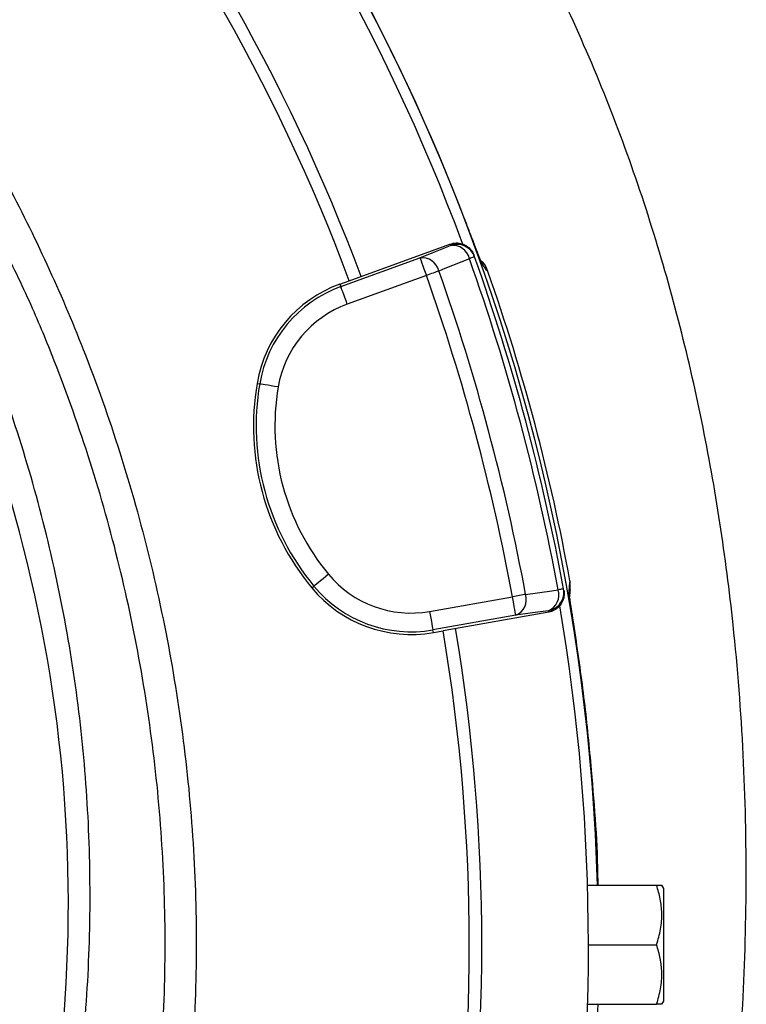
# Model space of a CAD drawing. Header units: millimetres. Extents: x 2565 to 4379, y 1813 to 5592.
# Tile 25 of 27: x 3804 to 4036, y 4644 to 4958. Entities that reach past the tile are written whole.
import ezdxf

# ---------------------------------------------------------------- set-up
doc = ezdxf.new("R2010")
doc.units = ezdxf.units.MM
doc.header["$LTSCALE"] = 2

msp = doc.modelspace()

# ---------------------------------------------------------------- linework, layer by layer
at = {"color": 7, "linetype": 'Continuous', "lineweight": 25}
for p, q in [((3909.24, 4874.82), (3941.36, 4886.51)), ((3941.52, 4886.06), (3941.36, 4886.51)), ((3906.54, 4872.94), (3931.79, 4882.13)), ((3949.22, 4882.43), (3949.06, 4882.88)), ((3951.53, 4880.47), (3951.8, 4879.8)), ((3933.84, 4876.49), (3908.6, 4867.31)), ((3953.47, 4877.77), (3953.49, 4877.72)), ((3906.26, 4873.73), (3909.24, 4874.82)), ((3906.26, 4873.73), (3906.54, 4872.94)), ((3879.83, 4842.04), (3880.66, 4841.9)), ((3979.69, 4776.12), (3979.66, 4778.88)), ((3897.33, 4776.74), (3897.98, 4777.28)), ((3977.7, 4775.99), (3977.62, 4776.46)), ((3934.87, 4769.25), (3961.32, 4773.91)), ((3972.85, 4768.99), (3939.19, 4763.06)), ((3972.85, 4768.99), (3972.76, 4769.47)), ((3962.37, 4768), (3935.91, 4763.34)), ((3936.06, 4762.51), (3935.91, 4763.34)), ((3936.06, 4762.51), (3939.19, 4763.06)), ((3981.29, 4762.41), (3980.95, 4764.57)), ((3985.26, 4681.81), (4007.26, 4681.81)), ((4009.54, 4680.81), (4008.96, 4681.81)), ((4009.54, 4644.81), (4009.54, 4680.81)), ((3985.54, 4662.81), (4007.26, 4662.81)), ((3985.26, 4643.81), (4007.26, 4643.81)), ((4008.96, 4643.81), (4009.54, 4644.81))]:
    msp.add_line(p, q, dxfattribs=at)
at = {"color": 7, "linetype": 'Continuous', "lineweight": 25, "flags": 128}
for points in [[(3931.79, 4882.13), (3936.76, 4884.14), (3941.52, 4886.06)], [(3931.79, 4882.13), (3931.84, 4881.99), (3931.96, 4881.64), (3932.16, 4881.11), (3932.41, 4880.41), (3932.72, 4879.56), (3933.07, 4878.6), (3933.45, 4877.57), (3933.84, 4876.49)], [(3947.57, 4881.84), (3939.7, 4878.66), (3937.84, 4877.91)], [(3949.22, 4882.43), (3949.2, 4882.42), (3949.11, 4882.39), (3948.98, 4882.34), (3948.79, 4882.28), (3948.56, 4882.19), (3948.27, 4882.09), (3947.94, 4881.98), (3947.57, 4881.84)], [(3937.84, 4877.91), (3937.43, 4877.76), (3936.98, 4877.61), (3936.5, 4877.44), (3936, 4877.26), (3935.48, 4877.07), (3934.94, 4876.88), (3934.39, 4876.69), (3933.84, 4876.49)], [(3908.6, 4867.31), (3908.2, 4868.38), (3907.83, 4869.42), (3907.48, 4870.38), (3907.17, 4871.22), (3906.91, 4871.92), (3906.72, 4872.46), (3906.6, 4872.8), (3906.54, 4872.94)], [(3886.57, 4840.9), (3885.44, 4841.09), (3884.36, 4841.27), (3883.35, 4841.44), (3882.46, 4841.6), (3881.73, 4841.72), (3881.17, 4841.82), (3880.81, 4841.88), (3880.66, 4841.9)], [(3902.59, 4781.1), (3901.71, 4780.37), (3900.86, 4779.67), (3900.08, 4779.02), (3899.38, 4778.44), (3898.81, 4777.97), (3898.37, 4777.61), (3898.09, 4777.37), (3897.98, 4777.28)], [(3965.5, 4774.68), (3965.07, 4774.6), (3964.6, 4774.52), (3964.11, 4774.42), (3963.58, 4774.33), (3963.04, 4774.23), (3962.48, 4774.12), (3961.9, 4774.02), (3961.32, 4773.91)], [(3965.5, 4774.68), (3973.9, 4775.86), (3975.89, 4776.14)], [(3977.62, 4776.46), (3977.59, 4776.45), (3977.5, 4776.44), (3977.36, 4776.41), (3977.17, 4776.38), (3976.92, 4776.33), (3976.62, 4776.28), (3976.28, 4776.21), (3975.89, 4776.14)], [(3962.37, 4768), (3962.34, 4768.15), (3962.28, 4768.51), (3962.18, 4769.07), (3962.05, 4769.81), (3961.89, 4770.69), (3961.71, 4771.7), (3961.52, 4772.78), (3961.32, 4773.91)], [(3934.87, 4769.25), (3935.07, 4768.12), (3935.26, 4767.03), (3935.44, 4766.03), (3935.59, 4765.14), (3935.72, 4764.4), (3935.82, 4763.85), (3935.89, 4763.49), (3935.91, 4763.34)], [(3972.76, 4769.47), (3967.67, 4768.75), (3962.37, 4768)]]:
    msp.add_lwpolyline(points, dxfattribs=at)
at = {"color": 7, "linetype": 'Continuous', "lineweight": 25}
for centre, radius, start, end in [((3341.54, 4662.81), 647.19, 1.68232, 178.31768), ((3341.54, 4662.81), 644, 20.3419, 39.66874), ((3341.54, 4662.81), 647.38, 21.26277, 38.73723), ((3341.54, 4662.81), 606, 20.47811, 39.52189), ((3341.54, 4662.81), 610, 20.47498, 39.52502), ((3943.57, 4880.42), 6, 19.5643, 110.0171), ((3942.18, 4880.57), 5.53, 13.3564, 96.9026), ((3932.45, 4876.63), 5.53, 13.3353, 96.8976), ((3297.1, 4650.91), 690.24, 10.45336, 19.54664), ((3297.1, 4650.91), 692, 10.45336, 19.54664), ((3297.1, 4650.91), 675.51, 10.49145, 19.50855), ((3297.1, 4650.91), 679.76, 10.49145, 19.50855), ((3341.54, 4662.81), 648.59, 10.3217, 19.35048), ((3920.29, 4835.16), 41.05, 110, 170.3486), ((3920.29, 4835.16), 40.2, 110, 170.3486), ((3360.99, 4676.01), 458.64, 343.1186, 24.7986), ((3920.29, 4835.16), 34.21, 110, 170.3486), ((3959.73, 4828.46), 81.05, 170.3486, 219.6514), ((3959.73, 4828.46), 80.2, 170.3486, 219.6514), ((3959.73, 4828.46), 74.21, 170.3486, 219.6514), ((3928.93, 4802.93), 34.21, 219.6514, 280), ((3928.93, 4802.93), 41.05, 219.6514, 280), ((3928.93, 4802.93), 40.2, 219.6514, 280), ((3960.19, 4773.1), 5.53, 293.1029, 16.6634), ((3971.72, 4775.37), 6, 279.983, 10.4359), ((3970.59, 4774.56), 5.53, 293.0968, 16.6446), ((3341.54, 4662.81), 644, 350.33965, 9.67419), ((3341.54, 4662.81), 606, 350.47811, 9.52189), ((3341.54, 4662.81), 610, 350.47498, 9.52502)]:
    msp.add_arc(centre, radius, start, end, dxfattribs=at)
for points, knots in [([(3625.6, 4053.63), (3634.2, 4055.48), (3651.25, 4059.15), (3676.17, 4066.66), (3700.21, 4075.77), (3723.37, 4086.6), (3745.66, 4098.99), (3768.38, 4113.67), (3791.36, 4130.86), (3814.39, 4150.68), (3836.28, 4172.08), (3858.02, 4195.96), (3879.42, 4222.38), (3900.33, 4251.31), (3919.88, 4281.44), (3938.1, 4312.52), (3955, 4344.34), (3970.47, 4376.81), (3984.44, 4409.87), (3997.31, 4444.87), (4008.76, 4481.86), (4018.52, 4520.86), (4026.15, 4560.45), (4031.65, 4600.57), (4034.99, 4641.18), (4036.2, 4682.2), (4035.29, 4723.55), (4032.32, 4762.07), (4027.73, 4797.58), (4021.96, 4830), (4014.56, 4862.15), (4005.46, 4893.91), (3994.61, 4925.17), (3981.87, 4955.77), (3967.37, 4985.69), (3956.08, 5004.79), (3950.42, 5014.35)], [0, 0, 0, 0, 0.022891, 0.04538, 0.067617, 0.089727, 0.111796, 0.133891, 0.160033, 0.186344, 0.212867, 0.239623, 0.270311, 0.301272, 0.332452, 0.363742, 0.394988, 0.426155, 0.457257, 0.488318, 0.523095, 0.557915, 0.592833, 0.627904, 0.663182, 0.698741, 0.734607, 0.770697, 0.799167, 0.827706, 0.856301, 0.884936, 0.913607, 0.942321, 0.971105, 1, 1, 1, 1]), ([(3785.02, 4932.27), (3789.99, 4923.76), (3799.94, 4906.73), (3813, 4880.17), (3825.35, 4851.32), (3836.43, 4820), (3845.89, 4786.22), (3853.08, 4751.85), (3857.95, 4717.11), (3860.47, 4682.16), (3860.56, 4647.11), (3858.29, 4612.07), (3853.67, 4577.23), (3846.75, 4542.8), (3837.54, 4508.98), (3826.02, 4475.87), (3812.27, 4443.57), (3796.39, 4412.22), (3778.47, 4382.03), (3758.6, 4353.19), (3736.8, 4325.8), (3713.2, 4299.92), (3687.9, 4275.63), (3661.07, 4253.11), (3632.85, 4232.49), (3603.3, 4213.88), (3572.55, 4197.3), (3540.72, 4182.76), (3508.04, 4170.42), (3482.15, 4162.51), (3467.21, 4158.78), (3463.54, 4157.86)], [0, 0, 0, 0, 0.030307, 0.060638, 0.090945, 0.126785, 0.162748, 0.198752, 0.234715, 0.270554, 0.306428, 0.342425, 0.378463, 0.41446, 0.450334, 0.486201, 0.52219, 0.558221, 0.59421, 0.630077, 0.665868, 0.70178, 0.737734, 0.773646, 0.809437, 0.845138, 0.88096, 0.916824, 0.952646, 0.988348, 1, 1, 1, 1]), ([(3947.64, 4890.34), (3947.14, 4891.65), (3946.25, 4893.96), (3945.27, 4896.48), (3944.84, 4897.58)], [0, 0, 0, 0, 0.562871, 1, 1, 1, 1]), ([(3951.3, 4880.94), (3951.3, 4880.94), (3951.31, 4880.92), (3951.16, 4881.27), (3950.85, 4882.04), (3950.31, 4883.42), (3949.55, 4885.37), (3948.66, 4887.69), (3947.97, 4889.49), (3947.64, 4890.35)], [0, 0, 0, 0, 0.034983, 0.138609, 0.27905, 0.450689, 0.633397, 0.824842, 1, 1, 1, 1]), ([(3941.36, 4886.51), (3942.01, 4886.68), (3943.33, 4887.02), (3945.37, 4886.66), (3947.16, 4885.69), (3948.43, 4884.34), (3948.88, 4883.3), (3949.06, 4882.88)], [0, 0, 0, 0, 0.213554, 0.427098, 0.640705, 0.854433, 1, 1, 1, 1]), ([(3953.47, 4877.77), (3953.06, 4878.85), (3952.6, 4880.04), (3951.67, 4880.84), (3951.58, 4880.91)], [0, 0, 0, 0, 0.90761, 1, 1, 1, 1]), ([(3953.49, 4877.72), (3953.21, 4878.05), (3952.66, 4878.7), (3952.08, 4879.44), (3951.8, 4879.8)], [0, 0, 0, 0, 0.507531, 1, 1, 1, 1]), ([(3632.94, 4289.12), (3639.51, 4294.2), (3654.43, 4305.73), (3676.28, 4325.36), (3698.41, 4347.87), (3718.98, 4371.76), (3737.92, 4396.84), (3755.32, 4423.31), (3771.06, 4451.14), (3785.08, 4480.27), (3797.15, 4510.23), (3807.23, 4540.83), (3815.38, 4572.46), (3821.44, 4605.04), (3825.31, 4638.51), (3826.89, 4672.18), (3826.17, 4705.85), (3823.12, 4739.47), (3817.64, 4772.93), (3809.86, 4806.15), (3799.57, 4838.73), (3791.59, 4860.89), (3786.45, 4871.86), (3786.15, 4872.49)], [0, 0, 0, 0, 0.037758, 0.085635, 0.133663, 0.181748, 0.229787, 0.277673, 0.327213, 0.376906, 0.426655, 0.476355, 0.525901, 0.577833, 0.629939, 0.682103, 0.734207, 0.786138, 0.838649, 0.891337, 0.944088, 0.996781, 1, 1, 1, 1]), ([(3979.35, 4775.52), (3979.41, 4776.24), (3979.52, 4777.38), (3979.62, 4778.48), (3979.66, 4778.88)], [0, 0, 0, 0, 0.6359673, 1, 1, 1, 1]), ([(3977.7, 4775.99), (3977.76, 4775.31), (3977.87, 4773.96), (3977.18, 4772.01), (3975.93, 4770.39), (3974.39, 4769.37), (3973.29, 4769.1), (3972.85, 4768.99)], [0, 0, 0, 0, 0.213876, 0.427754, 0.641572, 0.85527, 1, 1, 1, 1]), ([(3979.55, 4773.82), (3979.55, 4773.86), (3979.62, 4774.62), (3979.7, 4775.39), (3979.77, 4776.12)], [0, 0, 0, 0, 0.058339, 1, 1, 1, 1]), ([(3980.96, 4764.57), (3980.82, 4765.45), (3980.54, 4767.27), (3980.16, 4769.73), (3979.83, 4771.84), (3979.61, 4773.39), (3979.5, 4774.15), (3979.47, 4774.47), (3979.47, 4774.41), (3979.47, 4774.4)], [0, 0, 0, 0, 0.1781699, 0.3687249, 0.5583075, 0.7444854, 0.8942229, 0.9917999, 1, 1, 1, 1]), ([(3986.54, 4718.54), (3985.85, 4725.87), (3984.47, 4740.55), (3982.35, 4755.12), (3981.29, 4762.41)], [0, 0, 0, 0, 0.499631, 1, 1, 1, 1]), ([(3988.61, 4681.81), (3988.61, 4682.23), (3988.57, 4694.5), (3987.54, 4706.73), (3986.54, 4718.54)], [0, 0, 0, 0, 0.034335, 1, 1, 1, 1]), ([(4007.26, 4662.81), (4007.75, 4664.46), (4008.74, 4667.79), (4009.1, 4672.73), (4008.57, 4677.46), (4007.7, 4680.35), (4007.26, 4681.81)], [0, 0, 0, 0, 0.264606, 0.53495, 0.765342, 1, 1, 1, 1]), ([(4007.26, 4681.81), (4007.49, 4681.81), (4008.2, 4681.81), (4008.92, 4681.81), (4008.86, 4681.81), (4008.83, 4681.81)], [0, 0, 0, 0, 0.235757, 0.737383, 1, 1, 1, 1]), ([(4007.26, 4643.81), (4007.75, 4645.46), (4008.74, 4648.79), (4009.1, 4653.73), (4008.57, 4658.46), (4007.7, 4661.35), (4007.26, 4662.81)], [0, 0, 0, 0, 0.264606, 0.53495, 0.765345, 1, 1, 1, 1]), ([(3986.54, 4607.09), (3987.07, 4613.83), (3988.03, 4626.06), (3988.42, 4638.32), (3988.6, 4643.81)], [0, 0, 0, 0, 0.552048, 1, 1, 1, 1]), ([(4008.84, 4643.81), (4008.86, 4643.81), (4008.93, 4643.81), (4008.21, 4643.81), (4007.49, 4643.81), (4007.26, 4643.81)], [0, 0, 0, 0, 0.2497628, 0.7642429, 1, 1, 1, 1])]:
    msp.add_open_spline(points, degree=3, knots=knots, dxfattribs=at)
at = {"color": 8, "linetype": 'Continuous', "lineweight": 25}
for points, knots in [([(3951.8, 4879.8), (3951.77, 4879.85), (3951.64, 4880.06), (3951.1, 4881.37), (3949.92, 4884.41), (3948.8, 4887.34), (3947.85, 4889.79), (3947.64, 4890.34)], [0, 0, 0, 0, 0.0963483, 0.4048163, 0.6017988, 0.909439, 1, 1, 1, 1]), ([(3462.11, 4167.79), (3465.41, 4168.62), (3479.74, 4172.22), (3504.83, 4179.87), (3536.89, 4191.98), (3568.1, 4206.23), (3598.26, 4222.5), (3627.24, 4240.75), (3654.92, 4260.96), (3681.24, 4283.05), (3706.06, 4306.87), (3729.22, 4332.25), (3750.6, 4359.11), (3770.09, 4387.41), (3787.67, 4417.02), (3803.25, 4447.76), (3816.74, 4479.45), (3828.04, 4511.92), (3837.08, 4545.1), (3843.87, 4578.86), (3848.4, 4613.04), (3850.63, 4647.41), (3850.54, 4681.79), (3848.07, 4716.07), (3843.29, 4750.14), (3836.23, 4783.86), (3826.98, 4817), (3817.12, 4844.63), (3807.62, 4867.87), (3801.57, 4880.12), (3798.37, 4886.61)], [0, 0, 0, 0, 0.0112, 0.048742, 0.086412, 0.124125, 0.161795, 0.199338, 0.236977, 0.274744, 0.312555, 0.350322, 0.387962, 0.425683, 0.463532, 0.501426, 0.539275, 0.576996, 0.614725, 0.652582, 0.690484, 0.728341, 0.766069, 0.803761, 0.841582, 0.879447, 0.917268, 0.95496, 0.976132, 1, 1, 1, 1]), ([(3980.95, 4764.57), (3980.82, 4765.41), (3980.45, 4767.81), (3979.93, 4771.19), (3979.48, 4774.15), (3979.34, 4775.3), (3979.35, 4775.48), (3979.35, 4775.52)], [0, 0, 0, 0, 0.141629, 0.406229, 0.671796, 0.939273, 1, 1, 1, 1])]:
    msp.add_open_spline(points, degree=3, knots=knots, dxfattribs=at)
at = {"color": 7, "linetype": 'Continuous', "lineweight": 25}
msp.add_open_spline([(3979.66, 4778.88), (3979.65, 4778.93), (3979.64, 4778.98), (3979.63, 4779.02)], degree=3, dxfattribs=at)

doc.saveas('drawing.dxf')
